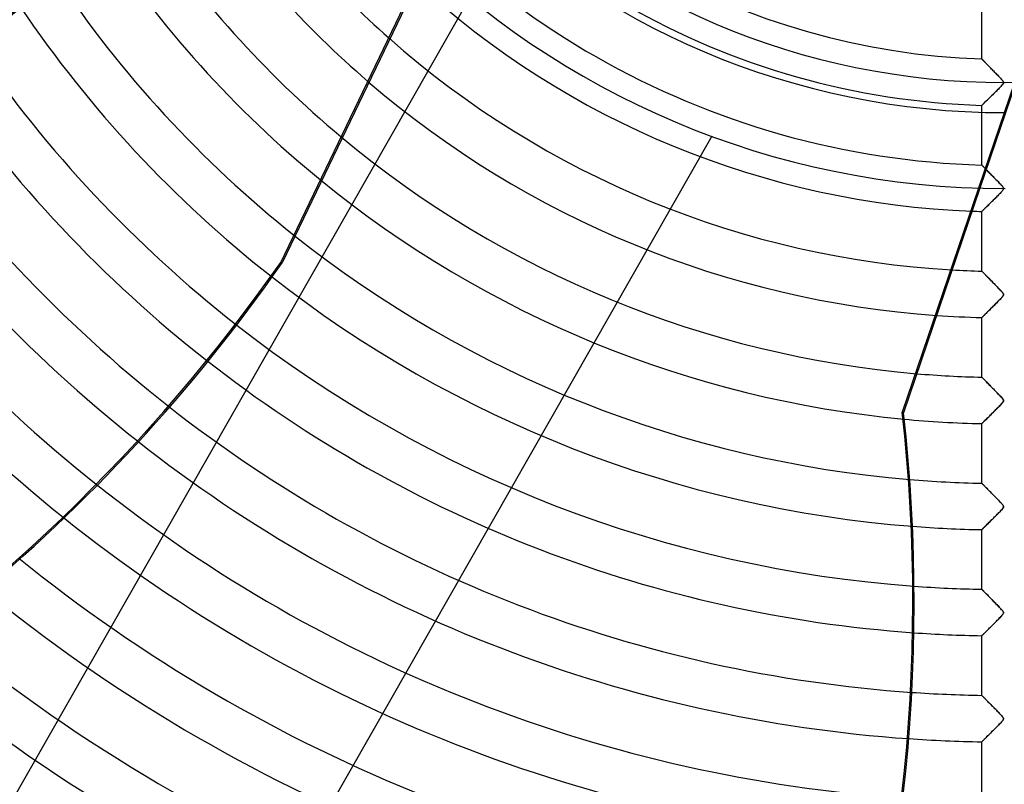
# Model space of a CAD drawing. Header units: millimetres. Extents: x -550 to 550, y -550 to 550.
# Tile 4 of 57: x -212 to 0, y -310 to -146. Entities that reach past the tile are written whole.
import ezdxf

# ---------------------------------------------------------------- set-up
doc = ezdxf.new("R2010")
doc.units = ezdxf.units.MM
doc.layers.add('HIDDEN', color=7, linetype='Continuous')
doc.layers.add('THICK', color=7, linetype='Continuous')

msp = doc.modelspace()

# ---------------------------------------------------------------- linework, layer by layer
at = {"layer": 'HIDDEN'}
for p, q in [((-113.85, -111.85), (-155.53, -198.4)), ((-5, -154.53), (-5, -141.7)), ((-5, -154.53), (-5, -154.53)), ((-5, -154.53), (-4.98, -154.55)), ((-4.99, -154.54), (-5, -154.53)), ((-4.98, -154.55), (-4.99, -154.54)), ((-4.98, -154.55), (-4.96, -154.57)), ((-4.95, -154.58), (-4.98, -154.55)), ((-4.96, -154.57), (-4.93, -154.61)), ((-4.91, -154.62), (-4.95, -154.58)), ((-4.93, -154.61), (-4.89, -154.65)), ((-4.86, -154.68), (-4.91, -154.62)), ((-4.89, -154.65), (-4.84, -154.7)), ((-4.8, -154.74), (-4.86, -154.68)), ((-4.84, -154.7), (-4.78, -154.76)), ((-4.73, -154.81), (-4.8, -154.74)), ((-4.78, -154.76), (-4.71, -154.83)), ((-4.65, -154.89), (-4.73, -154.81)), ((-4.71, -154.83), (-4.64, -154.9)), ((-4.56, -154.98), (-4.65, -154.89)), ((-4.64, -154.9), (-4.56, -154.98)), ((-4.56, -154.98), (-4.47, -155.07)), ((-4.47, -155.08), (-4.56, -154.98)), ((-4.47, -155.07), (-4.38, -155.17)), ((-4.37, -155.18), (-4.47, -155.08)), ((-4.38, -155.17), (-4.28, -155.27)), ((-4.26, -155.29), (-4.37, -155.18)), ((-4.28, -155.27), (-4.18, -155.38)), ((-4.15, -155.41), (-4.26, -155.29)), ((-4.18, -155.38), (-4.07, -155.49)), ((-4.03, -155.53), (-4.15, -155.41)), ((-4.07, -155.49), (-3.96, -155.61)), ((-3.91, -155.66), (-4.03, -155.53)), ((-3.96, -155.61), (-3.84, -155.73)), ((-3.78, -155.79), (-3.91, -155.66)), ((-3.84, -155.73), (-3.72, -155.85)), ((-3.64, -155.93), (-3.78, -155.79)), ((-3.72, -155.85), (-3.59, -155.98)), ((-3.5, -156.08), (-3.64, -155.93)), ((-3.59, -155.98), (-3.46, -156.11)), ((-3.35, -156.23), (-3.5, -156.08)), ((-3.46, -156.11), (-3.33, -156.25)), ((-3.2, -156.38), (-3.35, -156.23)), ((-3.33, -156.25), (-3.19, -156.39)), ((-3.04, -156.55), (-3.2, -156.38)), ((-3.19, -156.39), (-3.06, -156.53)), ((-3.06, -156.53), (-2.92, -156.67)), ((-2.88, -156.71), (-3.04, -156.55)), ((-2.92, -156.67), (-2.77, -156.82)), ((-2.71, -156.88), (-2.88, -156.71)), ((-2.77, -156.82), (-2.63, -156.97)), ((-2.54, -157.06), (-2.71, -156.88)), ((-2.63, -156.97), (-2.48, -157.12)), ((-2.36, -157.24), (-2.54, -157.06)), ((-2.48, -157.12), (-2.33, -157.27)), ((-2.19, -157.42), (-2.36, -157.24)), ((-2.33, -157.27), (-2.18, -157.42)), ((-2.02, -157.59), (-2.19, -157.42)), ((-2.18, -157.42), (-2.03, -157.58)), ((-2.03, -157.58), (-1.88, -157.74)), ((-1.86, -157.76), (-2.02, -157.59)), ((-1.88, -157.74), (-1.73, -157.89)), ((-1.7, -157.92), (-1.86, -157.76)), ((-1.73, -157.89), (-1.57, -158.05)), ((-1.54, -158.08), (-1.7, -157.92)), ((-1.57, -158.05), (-1.42, -158.21)), ((-1.4, -158.23), (-1.54, -158.08)), ((-1.42, -158.21), (-1.26, -158.38)), ((-1.26, -158.38), (-1.4, -158.23)), ((-1.26, -158.38), (-1.11, -158.54)), ((-1.13, -158.51), (-1.26, -158.38)), ((-1.01, -158.64), (-1.13, -158.51)), ((-1.11, -158.54), (-0.95, -158.7)), ((-0.9, -158.76), (-1.01, -158.64)), ((-0.95, -158.7), (-0.8, -158.86)), ((-0.8, -158.86), (-0.9, -158.76)), ((-0.8, -158.86), (-0.67, -159.01)), ((2.02, -159.59), (-5.71, -182.31)), ((2.35, -159.58), (-5.39, -182.32)), ((-1.48, -161.04), (-1.26, -160.81)), ((-1.24, -160.79), (-1.44, -161)), ((-1.26, -160.81), (-1.05, -160.6)), ((-1.05, -160.6), (-1.24, -160.79)), ((-1.05, -160.6), (-0.86, -160.4)), ((-0.89, -160.43), (-1.05, -160.6)), ((-0.75, -160.27), (-0.89, -160.43)), ((-0.86, -160.4), (-0.69, -160.22)), ((-0.71, -158.96), (-0.8, -158.86)), ((-0.62, -160.13), (-0.75, -160.27)), ((-0.63, -159.06), (-0.71, -158.96)), ((-0.69, -160.22), (-0.55, -160.05)), ((-0.67, -159.01), (-0.55, -159.15)), ((-0.54, -159.16), (-0.63, -159.06)), ((-0.51, -160), (-0.62, -160.13)), ((-0.55, -159.15), (-0.46, -159.27)), ((-0.55, -160.05), (-0.45, -159.91)), ((-0.46, -159.27), (-0.54, -159.16)), ((-0.42, -159.88), (-0.51, -160)), ((-0.46, -159.27), (-0.39, -159.37)), ((-0.39, -159.37), (-0.46, -159.27)), ((-0.45, -159.91), (-0.38, -159.8)), ((-0.36, -159.78), (-0.42, -159.88)), ((-0.39, -159.37), (-0.34, -159.46)), ((-0.35, -159.46), (-0.39, -159.37)), ((-0.38, -159.8), (-0.33, -159.71)), ((-0.33, -159.7), (-0.36, -159.78)), ((-0.32, -159.54), (-0.35, -159.46)), ((-0.34, -159.46), (-0.32, -159.54)), ((-0.32, -159.62), (-0.33, -159.7)), ((-0.33, -159.71), (-0.32, -159.62)), ((-0.32, -159.54), (-0.32, -159.62)), ((-0.32, -159.62), (-0.32, -159.54)), ((-3.42, -162.97), (-3.64, -163.19)), ((-3.56, -163.11), (-3.31, -162.86)), ((-3.18, -162.73), (-3.42, -162.97)), ((-3.31, -162.86), (-3.04, -162.6)), ((-2.93, -162.48), (-3.18, -162.73)), ((-3.04, -162.6), (-2.77, -162.33)), ((-2.66, -162.22), (-2.93, -162.48)), ((-2.77, -162.33), (-2.5, -162.06)), ((-2.4, -161.96), (-2.66, -162.22)), ((-2.5, -162.06), (-2.24, -161.8)), ((-2.14, -161.71), (-2.4, -161.96)), ((-2.24, -161.8), (-1.98, -161.54)), ((-1.9, -161.46), (-2.14, -161.71)), ((-1.98, -161.54), (-1.72, -161.29)), ((-1.66, -161.22), (-1.9, -161.46)), ((-1.72, -161.29), (-1.48, -161.04)), ((-1.44, -161), (-1.66, -161.22)), ((-4.99, -164.5), (-5, -164.51)), ((-5, -164.51), (-4.98, -164.5)), ((-5, -177.34), (-5, -164.51)), ((-4.95, -164.46), (-4.99, -164.5)), ((-4.98, -164.5), (-4.93, -164.45)), ((-4.88, -164.4), (-4.95, -164.46)), ((-4.93, -164.45), (-4.85, -164.37)), ((-4.79, -164.31), (-4.88, -164.4)), ((-4.85, -164.37), (-4.74, -164.26)), ((-4.68, -164.2), (-4.79, -164.31)), ((-4.74, -164.26), (-4.59, -164.12)), ((-4.55, -164.07), (-4.68, -164.2)), ((-4.59, -164.12), (-4.43, -163.96)), ((-4.4, -163.93), (-4.55, -164.07)), ((-4.43, -163.96), (-4.24, -163.77)), ((-4.23, -163.77), (-4.4, -163.93)), ((-4.24, -163.77), (-4.03, -163.57)), ((-4.05, -163.59), (-4.23, -163.77)), ((-3.86, -163.4), (-4.05, -163.59)), ((-4.03, -163.57), (-3.8, -163.35)), ((-3.64, -163.19), (-3.86, -163.4)), ((-3.8, -163.35), (-3.56, -163.11)), ((-63.08, -171.14), (-63.08, -171.14)), ((-5, -177.34), (-4.99, -177.35)), ((-4.99, -177.35), (-5, -177.34)), ((-4.99, -177.35), (-4.97, -177.37)), ((-4.97, -177.37), (-4.99, -177.35)), ((-4.97, -177.37), (-4.93, -177.42)), ((-4.93, -177.41), (-4.97, -177.37)), ((-4.88, -177.46), (-4.93, -177.41)), ((-4.93, -177.42), (-4.87, -177.48)), ((-4.82, -177.52), (-4.88, -177.46)), ((-4.87, -177.48), (-4.79, -177.55)), ((-4.75, -177.6), (-4.82, -177.52)), ((-4.79, -177.55), (-4.71, -177.64)), ((-4.66, -177.69), (-4.75, -177.6)), ((-4.71, -177.64), (-4.6, -177.75)), ((-4.56, -177.79), (-4.66, -177.69)), ((-4.6, -177.75), (-4.49, -177.87)), ((-4.46, -177.9), (-4.56, -177.79)), ((-4.49, -177.87), (-4.36, -178)), ((-4.34, -178.02), (-4.46, -177.9)), ((-4.36, -178), (-4.22, -178.14)), ((-4.21, -178.15), (-4.34, -178.02)), ((-4.22, -178.14), (-4.07, -178.3)), ((-4.07, -178.29), (-4.21, -178.15)), ((-3.93, -178.44), (-4.07, -178.29)), ((-4.07, -178.3), (-3.91, -178.46)), ((-3.77, -178.6), (-3.93, -178.44)), ((-3.91, -178.46), (-3.74, -178.63)), ((-3.61, -178.77), (-3.77, -178.6)), ((-3.74, -178.63), (-3.57, -178.81)), ((-3.44, -178.95), (-3.61, -178.77)), ((-3.57, -178.81), (-3.39, -179)), ((-3.26, -179.13), (-3.44, -178.95)), ((-3.39, -179), (-3.2, -179.19)), ((-3.07, -179.32), (-3.26, -179.13)), ((-3.2, -179.19), (-3, -179.39)), ((-2.88, -179.51), (-3.07, -179.32)), ((-3, -179.39), (-2.8, -179.6)), ((-2.68, -179.72), (-2.88, -179.51)), ((-2.8, -179.6), (-2.59, -179.81)), ((-2.48, -179.92), (-2.68, -179.72)), ((-2.59, -179.81), (-2.38, -180.02)), ((-2.27, -180.14), (-2.48, -179.92)), ((-2.38, -180.02), (-2.17, -180.24)), ((-2.06, -180.36), (-2.27, -180.14)), ((-2.17, -180.24), (-1.95, -180.46)), ((-1.84, -180.58), (-2.06, -180.36)), ((-1.95, -180.46), (-1.73, -180.69)), ((-1.64, -180.79), (-1.84, -180.58)), ((-1.73, -180.69), (-1.51, -180.91)), ((-1.44, -180.99), (-1.64, -180.79)), ((-1.51, -180.91), (-1.31, -181.13)), ((-1.26, -181.18), (-1.44, -180.99)), ((-1.31, -181.13), (-1.11, -181.33)), ((-1.09, -181.36), (-1.26, -181.18)), ((-1.11, -181.33), (-0.94, -181.52)), ((-0.93, -181.52), (-1.09, -181.36)), ((-0.94, -181.52), (-0.78, -181.68)), ((-0.8, -181.67), (-0.93, -181.52)), ((-0.68, -181.8), (-0.8, -181.67)), ((-0.78, -181.68), (-0.65, -181.83)), ((-0.58, -181.91), (-0.68, -181.8)), ((-0.65, -181.83), (-0.54, -181.96)), ((-0.5, -182.01), (-0.58, -181.91)), ((-0.54, -181.96), (-0.46, -182.07)), ((-0.43, -182.1), (-0.5, -182.01)), ((-0.46, -182.07), (-0.39, -182.17)), ((-0.38, -182.18), (-0.43, -182.1)), ((-1.98, -184.35), (-1.79, -184.15)), ((-1.79, -184.15), (-1.6, -183.96)), ((-1.6, -183.96), (-1.42, -183.77)), ((-1.42, -183.77), (-1.24, -183.59)), ((-1.24, -183.59), (-1.07, -183.42)), ((-1.07, -183.42), (-0.91, -183.25)), ((-0.91, -183.25), (-0.77, -183.1)), ((-0.77, -183.1), (-0.64, -182.95)), ((-0.64, -182.95), (-0.53, -182.83)), ((-0.53, -182.83), (-0.45, -182.72)), ((-0.45, -182.72), (-0.39, -182.63)), ((-0.39, -182.17), (-0.35, -182.25)), ((-0.39, -182.63), (-0.36, -182.56)), ((-0.35, -182.25), (-0.38, -182.18)), ((-0.36, -182.56), (-0.33, -182.5)), ((-0.35, -182.25), (-0.32, -182.33)), ((-0.33, -182.32), (-0.35, -182.25)), ((-0.32, -182.38), (-0.33, -182.32)), ((-0.33, -182.5), (-0.32, -182.44)), ((-0.32, -182.33), (-0.32, -182.4)), ((-0.32, -182.44), (-0.32, -182.38)), ((-4.06, -186.41), (-3.9, -186.25)), ((-3.9, -186.25), (-3.73, -186.08)), ((-3.73, -186.08), (-3.55, -185.9)), ((-3.55, -185.9), (-3.37, -185.72)), ((-3.37, -185.72), (-3.18, -185.53)), ((-3.18, -185.53), (-2.98, -185.34)), ((-2.98, -185.34), (-2.78, -185.14)), ((-2.78, -185.14), (-2.58, -184.94)), ((-2.58, -184.94), (-2.38, -184.74)), ((-2.38, -184.74), (-2.18, -184.54)), ((-2.18, -184.54), (-1.98, -184.35)), ((-5, -187.32), (-4.99, -187.32)), ((-4.99, -187.32), (-4.97, -187.29)), ((-4.97, -187.29), (-4.93, -187.25)), ((-4.93, -187.25), (-4.87, -187.19)), ((-4.87, -187.19), (-4.79, -187.12)), ((-4.79, -187.12), (-4.7, -187.03)), ((-4.7, -187.03), (-4.6, -186.93)), ((-4.6, -186.93), (-4.48, -186.82)), ((-4.48, -186.82), (-4.35, -186.69)), ((-4.35, -186.69), (-4.21, -186.55)), ((-4.21, -186.55), (-4.06, -186.41)), ((-155.53, -198.4), (-155.82, -198.27)), ((-4.99, -200.15), (-5, -200.15)), ((-4.98, -200.17), (-4.99, -200.15)), ((-4.95, -200.2), (-4.98, -200.17)), ((-4.9, -200.25), (-4.95, -200.2)), ((-4.85, -200.3), (-4.9, -200.25)), ((-4.79, -200.37), (-4.85, -200.3)), ((-4.71, -200.44), (-4.79, -200.37)), ((-4.63, -200.53), (-4.71, -200.44)), ((-4.54, -200.62), (-4.63, -200.53)), ((-4.43, -200.73), (-4.54, -200.62)), ((-4.33, -200.84), (-4.43, -200.73)), ((-4.21, -200.96), (-4.33, -200.84)), ((-4.09, -201.08), (-4.21, -200.96)), ((-3.96, -201.22), (-4.09, -201.08)), ((-3.82, -201.35), (-3.96, -201.22)), ((-3.68, -201.5), (-3.82, -201.35)), ((-3.54, -201.65), (-3.68, -201.5)), ((-3.39, -201.8), (-3.54, -201.65)), ((-3.23, -201.96), (-3.39, -201.8)), ((-3.06, -202.13), (-3.23, -201.96)), ((-2.89, -202.3), (-3.06, -202.13)), ((-2.72, -202.48), (-2.89, -202.3)), ((-2.54, -202.66), (-2.72, -202.48)), ((-2.35, -202.85), (-2.54, -202.66)), ((-2.17, -203.05), (-2.35, -202.85)), ((-1.97, -203.24), (-2.17, -203.05)), ((-1.78, -203.44), (-1.97, -203.24)), ((-1.6, -203.63), (-1.78, -203.44)), ((-1.42, -203.81), (-1.6, -203.63)), ((-1.26, -203.98), (-1.42, -203.81)), ((-1.1, -204.14), (-1.26, -203.98)), ((-0.96, -204.29), (-1.1, -204.14)), ((-0.83, -204.43), (-0.96, -204.29)), ((-0.72, -204.55), (-0.83, -204.43)), ((-0.62, -204.67), (-0.72, -204.55)), ((-0.54, -204.76), (-0.62, -204.67)), ((-0.47, -204.85), (-0.54, -204.76)), ((-0.41, -204.93), (-0.47, -204.85)), ((-0.42, -205.48), (-0.37, -205.4)), ((-0.37, -205.01), (-0.41, -204.93)), ((-0.34, -205.07), (-0.37, -205.01)), ((-0.37, -205.4), (-0.34, -205.33)), ((-0.32, -205.14), (-0.34, -205.07)), ((-0.34, -205.33), (-0.32, -205.26)), ((-0.32, -205.2), (-0.32, -205.14)), ((-0.32, -205.26), (-0.32, -205.2)), ((-2.47, -207.63), (-2.3, -207.46)), ((-2.3, -207.46), (-2.13, -207.29)), ((-2.13, -207.29), (-1.96, -207.13)), ((-1.96, -207.13), (-1.8, -206.96)), ((-1.8, -206.96), (-1.63, -206.8)), ((-1.63, -206.8), (-1.47, -206.63)), ((-1.47, -206.63), (-1.32, -206.48)), ((-1.32, -206.48), (-1.17, -206.32)), ((-1.17, -206.32), (-1.03, -206.17)), ((-1.03, -206.17), (-0.89, -206.03)), ((-0.89, -206.03), (-0.77, -205.9)), ((-0.77, -205.9), (-0.66, -205.78)), ((-0.66, -205.78), (-0.57, -205.67)), ((-0.57, -205.67), (-0.49, -205.57)), ((-0.49, -205.57), (-0.42, -205.48)), ((-4.65, -209.79), (-4.56, -209.7)), ((-4.56, -209.7), (-4.45, -209.59)), ((-4.45, -209.59), (-4.33, -209.47)), ((-4.33, -209.47), (-4.2, -209.35)), ((-4.2, -209.35), (-4.07, -209.22)), ((-4.07, -209.22), (-3.93, -209.08)), ((-3.93, -209.08), (-3.78, -208.94)), ((-3.78, -208.94), (-3.63, -208.79)), ((-3.63, -208.79), (-3.47, -208.63)), ((-3.47, -208.63), (-3.31, -208.47)), ((-3.31, -208.47), (-3.15, -208.31)), ((-3.15, -208.31), (-2.98, -208.14)), ((-2.98, -208.14), (-2.81, -207.97)), ((-2.81, -207.97), (-2.64, -207.8)), ((-2.64, -207.8), (-2.47, -207.63)), ((-5, -210.13), (-4.99, -210.12)), ((-4.99, -210.12), (-4.97, -210.1)), ((-4.97, -210.1), (-4.93, -210.07)), ((-4.93, -210.07), (-4.88, -210.02)), ((-4.88, -210.02), (-4.82, -209.95)), ((-4.82, -209.95), (-4.74, -209.88)), ((-4.74, -209.88), (-4.65, -209.79)), ((-4.99, -222.96), (-5, -222.95)), ((-4.96, -222.99), (-4.99, -222.96)), ((-4.91, -223.04), (-4.96, -222.99)), ((-4.85, -223.11), (-4.91, -223.04)), ((-4.77, -223.19), (-4.85, -223.11)), ((-4.67, -223.29), (-4.77, -223.19)), ((-4.56, -223.41), (-4.67, -223.29)), ((-4.43, -223.54), (-4.56, -223.41)), ((-4.29, -223.68), (-4.43, -223.54)), ((-4.14, -223.83), (-4.29, -223.68)), ((-3.99, -223.99), (-4.14, -223.83)), ((-3.82, -224.16), (-3.99, -223.99)), ((-3.64, -224.34), (-3.82, -224.16)), ((-3.45, -224.53), (-3.64, -224.34)), ((-3.26, -224.73), (-3.45, -224.53)), ((-3.05, -224.94), (-3.26, -224.73)), ((-2.84, -225.16), (-3.05, -224.94)), ((-2.62, -225.39), (-2.84, -225.16)), ((-2.39, -225.62), (-2.62, -225.39)), ((-2.15, -225.87), (-2.39, -225.62)), ((-1.91, -226.11), (-2.15, -225.87)), ((-1.67, -226.35), (-1.91, -226.11)), ((-1.45, -226.58), (-1.67, -226.35)), ((-1.24, -226.8), (-1.45, -226.58)), ((-1.05, -226.99), (-1.24, -226.8)), ((-0.88, -227.18), (-1.05, -226.99)), ((-0.92, -228.87), (-0.77, -228.7)), ((-0.73, -227.34), (-0.88, -227.18)), ((-0.77, -228.7), (-0.64, -228.55)), ((-0.61, -227.47), (-0.73, -227.34)), ((-0.64, -228.55), (-0.53, -228.42)), ((-0.51, -227.6), (-0.61, -227.47)), ((-0.53, -228.42), (-0.44, -228.31)), ((-0.43, -227.7), (-0.51, -227.6)), ((-0.44, -228.31), (-0.38, -228.21)), ((-0.38, -227.8), (-0.43, -227.7)), ((-0.34, -227.88), (-0.38, -227.8)), ((-0.38, -228.21), (-0.34, -228.12)), ((-0.32, -227.96), (-0.34, -227.88)), ((-0.34, -228.12), (-0.32, -228.03)), ((-0.32, -228.03), (-0.32, -227.96)), ((-3.1, -231.07), (-2.9, -230.86)), ((-2.9, -230.86), (-2.69, -230.65)), ((-2.69, -230.65), (-2.48, -230.45)), ((-2.48, -230.45), (-2.27, -230.24)), ((-2.27, -230.24), (-2.07, -230.03)), ((-2.07, -230.03), (-1.86, -229.83)), ((-1.86, -229.83), (-1.66, -229.63)), ((-1.66, -229.63), (-1.47, -229.43)), ((-1.47, -229.43), (-1.28, -229.23)), ((-1.28, -229.23), (-1.09, -229.04)), ((-1.09, -229.04), (-0.92, -228.87)), ((-5, -232.94), (-4.99, -232.93)), ((-4.99, -232.93), (-4.96, -232.89)), ((-4.96, -232.89), (-4.9, -232.84)), ((-4.9, -232.84), (-4.83, -232.77)), ((-4.83, -232.77), (-4.73, -232.68)), ((-4.73, -232.68), (-4.62, -232.57)), ((-4.62, -232.57), (-4.5, -232.44)), ((-4.5, -232.44), (-4.36, -232.31)), ((-4.36, -232.31), (-4.21, -232.16)), ((-4.21, -232.16), (-4.04, -232)), ((-4.04, -232), (-3.87, -231.83)), ((-3.87, -231.83), (-3.69, -231.65)), ((-3.69, -231.65), (-3.5, -231.46)), ((-3.5, -231.46), (-3.3, -231.27)), ((-3.3, -231.27), (-3.1, -231.07)), ((-4.99, -245.77), (-5, -245.76)), ((-4.97, -245.79), (-4.99, -245.77)), ((-4.94, -245.82), (-4.97, -245.79)), ((-4.89, -245.87), (-4.94, -245.82)), ((-4.83, -245.93), (-4.89, -245.87)), ((-4.76, -246.01), (-4.83, -245.93)), ((-4.67, -246.09), (-4.76, -246.01)), ((-4.58, -246.19), (-4.67, -246.09)), ((-4.48, -246.29), (-4.58, -246.19)), ((-4.37, -246.41), (-4.48, -246.29)), ((-4.25, -246.53), (-4.37, -246.41)), ((-4.12, -246.65), (-4.25, -246.53)), ((-3.99, -246.79), (-4.12, -246.65)), ((-3.86, -246.93), (-3.99, -246.79)), ((-3.71, -247.07), (-3.86, -246.93)), ((-3.56, -247.22), (-3.71, -247.07)), ((-3.41, -247.38), (-3.56, -247.22)), ((-3.25, -247.54), (-3.41, -247.38)), ((-3.08, -247.71), (-3.25, -247.54)), ((-2.91, -247.89), (-3.08, -247.71)), ((-2.74, -248.06), (-2.91, -247.89)), ((-2.56, -248.25), (-2.74, -248.06)), ((-2.37, -248.44), (-2.56, -248.25)), ((-2.18, -248.63), (-2.37, -248.44)), ((-1.99, -248.83), (-2.18, -248.63)), ((-1.8, -249.02), (-1.99, -248.83)), ((-1.62, -249.21), (-1.8, -249.02)), ((-1.44, -249.39), (-1.62, -249.21)), ((-1.27, -249.56), (-1.44, -249.39)), ((-1.12, -249.72), (-1.27, -249.56)), ((-0.98, -249.87), (-1.12, -249.72)), ((-0.85, -250.01), (-0.98, -249.87)), ((-1.31, -252.07), (-1.14, -251.9)), ((-1.14, -251.9), (-0.98, -251.73)), ((-0.98, -251.73), (-0.83, -251.57)), ((-0.74, -250.13), (-0.85, -250.01)), ((-0.83, -251.57), (-0.7, -251.42)), ((-0.64, -250.25), (-0.74, -250.13)), ((-0.7, -251.42), (-0.58, -251.29)), ((-0.55, -250.34), (-0.64, -250.25)), ((-0.58, -251.29), (-0.49, -251.17)), ((-0.48, -250.43), (-0.55, -250.34)), ((-0.49, -251.17), (-0.42, -251.08)), ((-0.43, -250.51), (-0.48, -250.43)), ((-0.38, -250.58), (-0.43, -250.51)), ((-0.42, -251.08), (-0.38, -251.01)), ((-0.35, -250.65), (-0.38, -250.58)), ((-0.38, -251.01), (-0.35, -250.94)), ((-0.33, -250.71), (-0.35, -250.65)), ((-0.35, -250.94), (-0.33, -250.88)), ((-0.32, -250.77), (-0.33, -250.71)), ((-0.33, -250.88), (-0.32, -250.82)), ((-0.32, -250.82), (-0.32, -250.77)), ((-3.58, -254.34), (-3.4, -254.16)), ((-3.4, -254.16), (-3.21, -253.97)), ((-3.21, -253.97), (-3.02, -253.78)), ((-3.02, -253.78), (-2.83, -253.59)), ((-2.83, -253.59), (-2.63, -253.4)), ((-2.63, -253.4), (-2.44, -253.2)), ((-2.44, -253.2), (-2.24, -253.01)), ((-2.24, -253.01), (-2.05, -252.82)), ((-2.05, -252.82), (-1.86, -252.63)), ((-1.86, -252.63), (-1.67, -252.44)), ((-1.67, -252.44), (-1.49, -252.25)), ((-1.49, -252.25), (-1.31, -252.07)), ((-5, -255.74), (-4.99, -255.73)), ((-4.99, -255.73), (-4.97, -255.71)), ((-4.97, -255.71), (-4.92, -255.67)), ((-4.92, -255.67), (-4.87, -255.61)), ((-4.87, -255.61), (-4.79, -255.54)), ((-4.79, -255.54), (-4.7, -255.45)), ((-4.7, -255.45), (-4.6, -255.35)), ((-4.6, -255.35), (-4.49, -255.24)), ((-4.49, -255.24), (-4.36, -255.11)), ((-4.36, -255.11), (-4.22, -254.97)), ((-4.22, -254.97), (-4.07, -254.83)), ((-4.07, -254.83), (-3.91, -254.67)), ((-3.91, -254.67), (-3.75, -254.51)), ((-3.75, -254.51), (-3.58, -254.34)), ((-4.99, -268.57), (-5, -268.56)), ((-4.96, -268.6), (-4.99, -268.57)), ((-4.91, -268.65), (-4.96, -268.6)), ((-4.85, -268.72), (-4.91, -268.65)), ((-4.77, -268.8), (-4.85, -268.72)), ((-4.67, -268.9), (-4.77, -268.8)), ((-4.55, -269.02), (-4.67, -268.9)), ((-4.43, -269.15), (-4.55, -269.02)), ((-4.29, -269.29), (-4.43, -269.15)), ((-4.14, -269.44), (-4.29, -269.29)), ((-3.98, -269.61), (-4.14, -269.44)), ((-3.81, -269.78), (-3.98, -269.61)), ((-3.63, -269.96), (-3.81, -269.78)), ((-3.44, -270.15), (-3.63, -269.96)), ((-3.25, -270.35), (-3.44, -270.15)), ((-3.04, -270.56), (-3.25, -270.35)), ((-2.82, -270.78), (-3.04, -270.56)), ((-2.6, -271), (-2.82, -270.78)), ((-2.37, -271.24), (-2.6, -271)), ((-2.13, -271.48), (-2.37, -271.24)), ((-1.89, -271.73), (-2.13, -271.48)), ((-1.66, -271.97), (-1.89, -271.73)), ((-1.44, -272.2), (-1.66, -271.97)), ((-1.23, -272.41), (-1.44, -272.2)), ((-1.04, -272.61), (-1.23, -272.41)), ((-0.87, -272.79), (-1.04, -272.61)), ((-0.73, -272.95), (-0.87, -272.79)), ((-0.6, -273.08), (-0.73, -272.95)), ((-0.51, -273.2), (-0.6, -273.08)), ((-0.43, -273.31), (-0.51, -273.2)), ((-1.87, -275.43), (-1.67, -275.23)), ((-1.67, -275.23), (-1.47, -275.03)), ((-1.47, -275.03), (-1.28, -274.84)), ((-1.28, -274.84), (-1.1, -274.65)), ((-1.1, -274.65), (-0.93, -274.47)), ((-0.93, -274.47), (-0.78, -274.31)), ((-0.78, -274.31), (-0.64, -274.16)), ((-0.64, -274.16), (-0.53, -274.03)), ((-0.53, -274.03), (-0.44, -273.91)), ((-0.44, -273.91), (-0.38, -273.81)), ((-0.37, -273.4), (-0.43, -273.31)), ((-0.38, -273.81), (-0.34, -273.72)), ((-0.34, -273.48), (-0.37, -273.4)), ((-0.32, -273.56), (-0.34, -273.48)), ((-0.34, -273.72), (-0.32, -273.64)), ((-0.32, -273.64), (-0.32, -273.56)), ((-4.05, -277.61), (-3.88, -277.44)), ((-3.88, -277.44), (-3.69, -277.26)), ((-3.69, -277.26), (-3.51, -277.07)), ((-3.51, -277.07), (-3.31, -276.87)), ((-3.31, -276.87), (-3.11, -276.67)), ((-3.11, -276.67), (-2.9, -276.47)), ((-2.9, -276.47), (-2.69, -276.26)), ((-2.69, -276.26), (-2.49, -276.05)), ((-2.49, -276.05), (-2.28, -275.85)), ((-2.28, -275.85), (-2.07, -275.64)), ((-2.07, -275.64), (-1.87, -275.43)), ((-5, -278.55), (-4.99, -278.53)), ((-4.99, -278.53), (-4.96, -278.5)), ((-4.96, -278.5), (-4.9, -278.45)), ((-4.9, -278.45), (-4.83, -278.38)), ((-4.83, -278.38), (-4.74, -278.29)), ((-4.74, -278.29), (-4.63, -278.18)), ((-4.63, -278.18), (-4.5, -278.05)), ((-4.5, -278.05), (-4.36, -277.92)), ((-4.36, -277.92), (-4.21, -277.77)), ((-4.21, -277.77), (-4.05, -277.61)), ((-4.99, -291.37), (-5, -291.37)), ((-4.97, -291.39), (-4.99, -291.37)), ((-4.94, -291.42), (-4.97, -291.39)), ((-4.9, -291.47), (-4.94, -291.42)), ((-4.85, -291.52), (-4.9, -291.47)), ((-4.78, -291.59), (-4.85, -291.52)), ((-4.7, -291.67), (-4.78, -291.59)), ((-4.62, -291.75), (-4.7, -291.67)), ((-4.53, -291.85), (-4.62, -291.75)), ((-4.42, -291.95), (-4.53, -291.85)), ((-4.31, -292.07), (-4.42, -291.95)), ((-4.2, -292.18), (-4.31, -292.07)), ((-4.07, -292.31), (-4.2, -292.18)), ((-3.95, -292.44), (-4.07, -292.31)), ((-3.81, -292.58), (-3.95, -292.44)), ((-3.67, -292.72), (-3.81, -292.58)), ((-3.53, -292.87), (-3.67, -292.72)), ((-3.38, -293.02), (-3.53, -292.87)), ((-3.22, -293.18), (-3.38, -293.02)), ((-3.06, -293.34), (-3.22, -293.18)), ((-2.89, -293.51), (-3.06, -293.34)), ((-2.72, -293.69), (-2.89, -293.51)), ((-2.54, -293.87), (-2.72, -293.69)), ((-2.36, -294.05), (-2.54, -293.87)), ((-2.17, -294.24), (-2.36, -294.05)), ((-1.98, -294.44), (-2.17, -294.24)), ((-1.8, -294.62), (-1.98, -294.44)), ((-1.62, -294.81), (-1.8, -294.62)), ((-1.45, -294.98), (-1.62, -294.81)), ((-1.29, -295.15), (-1.45, -294.98)), ((-1.14, -295.31), (-1.29, -295.15)), ((-1, -295.45), (-1.14, -295.31)), ((-0.87, -295.59), (-1, -295.45)), ((-0.75, -295.71), (-0.87, -295.59)), ((-0.66, -295.82), (-0.75, -295.71)), ((-0.57, -295.93), (-0.66, -295.82)), ((-0.49, -296.03), (-0.57, -295.93)), ((-0.42, -296.12), (-0.49, -296.03)), ((-0.37, -296.21), (-0.42, -296.12)), ((-0.38, -296.6), (-0.34, -296.52)), ((-0.33, -296.29), (-0.37, -296.21)), ((-0.34, -296.52), (-0.32, -296.44)), ((-0.32, -296.37), (-0.33, -296.29)), ((-0.32, -296.44), (-0.32, -296.37)), ((-2.42, -298.79), (-2.23, -298.6)), ((-2.23, -298.6), (-2.05, -298.42)), ((-2.05, -298.42), (-1.87, -298.23)), ((-1.87, -298.23), (-1.69, -298.05)), ((-1.69, -298.05), (-1.51, -297.87)), ((-1.51, -297.87), (-1.34, -297.69)), ((-1.34, -297.69), (-1.17, -297.52)), ((-1.17, -297.52), (-1.01, -297.35)), ((-1.01, -297.35), (-0.86, -297.2)), ((-0.86, -297.2), (-0.73, -297.05)), ((-0.73, -297.05), (-0.61, -296.92)), ((-0.61, -296.92), (-0.51, -296.8)), ((-0.51, -296.8), (-0.43, -296.7)), ((-0.43, -296.7), (-0.38, -296.6)), ((-4.52, -300.87), (-4.4, -300.75)), ((-4.4, -300.75), (-4.27, -300.63)), ((-4.27, -300.63), (-4.13, -300.49)), ((-4.13, -300.49), (-3.98, -300.35)), ((-3.98, -300.35), (-3.83, -300.19)), ((-3.83, -300.19), (-3.67, -300.03)), ((-3.67, -300.03), (-3.5, -299.87)), ((-3.5, -299.87), (-3.33, -299.7)), ((-3.33, -299.7), (-3.15, -299.52)), ((-3.15, -299.52), (-2.97, -299.34)), ((-2.97, -299.34), (-2.79, -299.16)), ((-2.79, -299.16), (-2.6, -298.97)), ((-2.6, -298.97), (-2.42, -298.79)), ((-5, -301.35), (-4.99, -301.34)), ((-4.99, -301.34), (-4.97, -301.32)), ((-4.97, -301.32), (-4.93, -301.28)), ((-4.93, -301.28), (-4.87, -301.22)), ((-4.87, -301.22), (-4.8, -301.16)), ((-4.8, -301.16), (-4.72, -301.07)), ((-4.72, -301.07), (-4.62, -300.98)), ((-4.62, -300.98), (-4.52, -300.87))]:
    msp.add_line(p, q, dxfattribs=at)
for radius, start, end in [(506, 180, 0), (400, 180, 0), (395, 180, 0), (456, 180, 0), (451, 180, 0), (159.6, 180, 0), (154.61, 212.4532, 268.1468), (164.59, 212.3408, 268.2591), (177.41, 212.215, 268.385), (187.39, 227.4226, 267.838), (200.21, 228.5315, 266.7448), (210.19, 229.2976, 265.9894), (223.01, 230.1776, 265.1215), (232.99, 230.7936, 264.6611), (245.81, 231.5095, 265.2145), (255.79, 231.8789, 265.534), (405.41, 211.3067, 269.2933), (268.61, 231.9573, 265.8225), (415.39, 211.2897, 269.3103), (278.59, 231.9499, 265.964), (428.21, 211.269, 269.331), (438.19, 211.2538, 269.3462), (291.41, 231.8631, 266.053), (301.39, 231.7417, 266.0581), (314.21, 231.5241, 265.9915), (324.19, 231.3111, 265.8886), (337.01, 230.9868, 265.6973), (346.99, 230.698, 265.5065), (359.81, 230.2843, 265.2123), (369.79, 229.9312, 264.948), (382.61, 229.4406, 264.5668), (392.59, 229.0314, 264.2397)]:
    msp.add_arc((0, 0), radius, start, end, dxfattribs=at)
msp.add_ellipse((-450.25, 9.08), major_axis=(158.28, 328.67), ratio=0.987688, start_param=-2.280953, end_param=-1.73342, dxfattribs=at)
at = {"layer": 'THICK'}
for p, q in [((-155.82, -198.27), (-124.52, -133.28)), ((-115.2, -141.42), (-221.19, -327.25)), ((-63.08, -171.14), (-169.08, -356.97)), ((-5.71, -182.31), (-22.11, -230.48)), ((-5.39, -182.32), (-21.83, -230.62)), ((-1.76, -184.12), (-1.96, -184.32)), ((-1.58, -183.94), (-1.76, -184.12)), ((-1.4, -183.76), (-1.58, -183.94)), ((-1.23, -183.59), (-1.4, -183.76)), ((-1.08, -183.43), (-1.23, -183.59)), ((-0.94, -183.28), (-1.08, -183.43)), ((-0.82, -183.15), (-0.94, -183.28)), ((-0.71, -183.03), (-0.82, -183.15)), ((-0.61, -182.92), (-0.71, -183.03)), ((-0.53, -182.82), (-0.61, -182.92)), ((-0.45, -182.72), (-0.53, -182.82)), ((-0.39, -182.63), (-0.45, -182.72)), ((-0.35, -182.55), (-0.39, -182.63)), ((-0.32, -182.47), (-0.35, -182.55)), ((-0.32, -182.4), (-0.32, -182.47)), ((-3.96, -186.31), (-4.11, -186.45)), ((-3.81, -186.16), (-3.96, -186.31)), ((-3.65, -186.01), (-3.81, -186.16)), ((-3.49, -185.84), (-3.65, -186.01)), ((-3.32, -185.67), (-3.49, -185.84)), ((-3.14, -185.5), (-3.32, -185.67)), ((-2.95, -185.31), (-3.14, -185.5)), ((-2.76, -185.12), (-2.95, -185.31)), ((-2.57, -184.93), (-2.76, -185.12)), ((-2.36, -184.73), (-2.57, -184.93)), ((-2.16, -184.52), (-2.36, -184.73)), ((-1.96, -184.32), (-2.16, -184.52)), ((-4.99, -187.31), (-5, -187.32)), ((-5, -200.15), (-5, -187.32)), ((-4.96, -187.29), (-4.99, -187.31)), ((-4.92, -187.25), (-4.96, -187.29)), ((-4.86, -187.19), (-4.92, -187.25)), ((-4.79, -187.12), (-4.86, -187.19)), ((-4.7, -187.03), (-4.79, -187.12)), ((-4.6, -186.94), (-4.7, -187.03)), ((-4.49, -186.83), (-4.6, -186.94)), ((-4.37, -186.71), (-4.49, -186.83)), ((-4.24, -186.58), (-4.37, -186.71)), ((-4.11, -186.45), (-4.24, -186.58)), ((-5, -200.15), (-4.99, -200.15)), ((-4.99, -200.15), (-4.97, -200.17)), ((-4.97, -200.17), (-4.94, -200.21)), ((-4.94, -200.21), (-4.9, -200.25)), ((-4.9, -200.25), (-4.84, -200.31)), ((-4.84, -200.31), (-4.77, -200.38)), ((-4.77, -200.38), (-4.69, -200.46)), ((-4.69, -200.46), (-4.6, -200.55)), ((-4.6, -200.55), (-4.51, -200.65)), ((-4.51, -200.65), (-4.4, -200.76)), ((-4.4, -200.76), (-4.29, -200.88)), ((-4.29, -200.88), (-4.17, -201)), ((-4.17, -201), (-4.04, -201.13)), ((-4.04, -201.13), (-3.91, -201.27)), ((-3.91, -201.27), (-3.77, -201.41)), ((-3.77, -201.41), (-3.63, -201.55)), ((-3.63, -201.55), (-3.48, -201.7)), ((-3.48, -201.7), (-3.33, -201.85)), ((-3.33, -201.85), (-3.18, -202.01)), ((-3.18, -202.01), (-3.02, -202.17)), ((-3.02, -202.17), (-2.86, -202.33)), ((-2.86, -202.33), (-2.7, -202.5)), ((-2.7, -202.5), (-2.54, -202.67)), ((-2.54, -202.67), (-2.37, -202.84)), ((-2.37, -202.84), (-2.2, -203.01)), ((-2.2, -203.01), (-2.03, -203.18)), ((-2.03, -203.18), (-1.86, -203.36)), ((-1.86, -203.36), (-1.69, -203.54)), ((-1.69, -203.54), (-1.52, -203.71)), ((-1.52, -203.71), (-1.35, -203.88)), ((-1.35, -203.88), (-1.2, -204.04)), ((-1.2, -204.04), (-1.06, -204.19)), ((-1.06, -204.19), (-0.93, -204.33)), ((-0.93, -204.33), (-0.81, -204.45)), ((-0.81, -204.45), (-0.7, -204.58)), ((-0.7, -204.58), (-0.6, -204.69)), ((-0.6, -204.69), (-0.51, -204.8)), ((-0.51, -204.8), (-0.44, -204.9)), ((-0.39, -205.43), (-0.46, -205.53)), ((-0.44, -204.9), (-0.38, -204.99)), ((-0.35, -205.35), (-0.39, -205.43)), ((-0.38, -204.99), (-0.34, -205.07)), ((-0.33, -205.28), (-0.35, -205.35)), ((-0.34, -205.07), (-0.32, -205.14)), ((-0.32, -205.21), (-0.33, -205.28)), ((-0.32, -205.14), (-0.32, -205.21)), ((-2.27, -207.44), (-2.51, -207.67)), ((-2.03, -207.2), (-2.27, -207.44)), ((-1.79, -206.96), (-2.03, -207.2)), ((-1.54, -206.71), (-1.79, -206.96)), ((-1.3, -206.46), (-1.54, -206.71)), ((-1.08, -206.23), (-1.3, -206.46)), ((-0.88, -206.02), (-1.08, -206.23)), ((-0.7, -205.83), (-0.88, -206.02)), ((-0.56, -205.67), (-0.7, -205.83)), ((-0.46, -205.53), (-0.56, -205.67)), ((-4.5, -209.64), (-4.61, -209.75)), ((-4.38, -209.52), (-4.5, -209.64)), ((-4.24, -209.39), (-4.38, -209.52)), ((-4.09, -209.24), (-4.24, -209.39)), ((-3.93, -209.08), (-4.09, -209.24)), ((-3.76, -208.91), (-3.93, -209.08)), ((-3.57, -208.73), (-3.76, -208.91)), ((-3.37, -208.53), (-3.57, -208.73)), ((-3.17, -208.33), (-3.37, -208.53)), ((-2.96, -208.12), (-3.17, -208.33)), ((-2.73, -207.9), (-2.96, -208.12)), ((-2.51, -207.67), (-2.73, -207.9)), ((-4.99, -210.12), (-5, -210.13)), ((-5, -222.95), (-5, -210.13)), ((-4.97, -210.1), (-4.99, -210.12)), ((-4.93, -210.06), (-4.97, -210.1)), ((-4.87, -210), (-4.93, -210.06)), ((-4.8, -209.93), (-4.87, -210)), ((-4.71, -209.85), (-4.8, -209.93)), ((-4.61, -209.75), (-4.71, -209.85)), ((-5, -222.95), (-4.99, -222.96)), ((-4.99, -222.96), (-4.96, -222.99)), ((-4.96, -222.99), (-4.91, -223.04)), ((-4.91, -223.04), (-4.85, -223.11)), ((-4.85, -223.11), (-4.76, -223.2)), ((-4.76, -223.2), (-4.67, -223.3)), ((-4.67, -223.3), (-4.55, -223.41)), ((-4.55, -223.41), (-4.43, -223.54)), ((-4.43, -223.54), (-4.29, -223.68)), ((-4.29, -223.68), (-4.15, -223.83)), ((-4.15, -223.83), (-3.99, -223.99)), ((-3.99, -223.99), (-3.82, -224.16)), ((-3.82, -224.16), (-3.65, -224.33)), ((-3.65, -224.33), (-3.48, -224.51)), ((-3.48, -224.51), (-3.29, -224.7)), ((-3.29, -224.7), (-3.1, -224.89)), ((-3.1, -224.89), (-2.91, -225.09)), ((-2.91, -225.09), (-2.71, -225.29)), ((-2.71, -225.29), (-2.51, -225.49)), ((-2.51, -225.49), (-2.31, -225.7)), ((-2.31, -225.7), (-2.1, -225.91)), ((-2.1, -225.91), (-1.89, -226.12)), ((-1.89, -226.12), (-1.68, -226.34)), ((-1.68, -226.34), (-1.47, -226.55)), ((-1.47, -226.55), (-1.27, -226.77)), ((-1.27, -226.77), (-1.06, -226.99)), ((-1.06, -226.99), (-0.86, -227.2)), ((-0.73, -228.65), (-0.87, -228.81)), ((-0.86, -227.2), (-0.67, -227.4)), ((-0.6, -228.51), (-0.73, -228.65)), ((-0.67, -227.4), (-0.52, -227.58)), ((-0.5, -228.38), (-0.6, -228.51)), ((-0.52, -227.58), (-0.41, -227.73)), ((-0.41, -228.27), (-0.5, -228.38)), ((-0.41, -227.73), (-0.35, -227.86)), ((-0.35, -228.16), (-0.41, -228.27)), ((-0.35, -227.86), (-0.32, -227.96)), ((-0.32, -228.06), (-0.35, -228.16)), ((-0.32, -227.96), (-0.32, -228.06)), ((-21.83, -230.62), (-22.11, -230.48)), ((-2.89, -230.86), (-3.13, -231.1)), ((-2.64, -230.61), (-2.89, -230.86)), ((-2.38, -230.34), (-2.64, -230.61)), ((-2.12, -230.08), (-2.38, -230.34)), ((-1.87, -229.83), (-2.12, -230.08)), ((-1.63, -229.59), (-1.87, -229.83)), ((-1.41, -229.37), (-1.63, -229.59)), ((-1.2, -229.16), (-1.41, -229.37)), ((-1.03, -228.97), (-1.2, -229.16)), ((-0.87, -228.81), (-1.03, -228.97)), ((-4.99, -232.92), (-5, -232.94)), ((-5, -245.76), (-5, -232.94)), ((-4.95, -232.89), (-4.99, -232.92)), ((-4.9, -232.83), (-4.95, -232.89)), ((-4.82, -232.76), (-4.9, -232.83)), ((-4.72, -232.66), (-4.82, -232.76)), ((-4.6, -232.54), (-4.72, -232.66)), ((-4.46, -232.41), (-4.6, -232.54)), ((-4.31, -232.26), (-4.46, -232.41)), ((-4.15, -232.1), (-4.31, -232.26)), ((-3.97, -231.93), (-4.15, -232.1)), ((-3.78, -231.74), (-3.97, -231.93)), ((-3.58, -231.54), (-3.78, -231.74)), ((-3.36, -231.32), (-3.58, -231.54)), ((-3.13, -231.1), (-3.36, -231.32)), ((-5, -245.76), (-4.99, -245.77)), ((-4.99, -245.77), (-4.97, -245.79)), ((-4.97, -245.79), (-4.94, -245.82)), ((-4.94, -245.82), (-4.89, -245.87)), ((-4.89, -245.87), (-4.82, -245.94)), ((-4.82, -245.94), (-4.75, -246.02)), ((-4.75, -246.02), (-4.66, -246.1)), ((-4.66, -246.1), (-4.56, -246.2)), ((-4.56, -246.2), (-4.45, -246.32)), ((-4.45, -246.32), (-4.34, -246.44)), ((-4.34, -246.44), (-4.21, -246.57)), ((-4.21, -246.57), (-4.07, -246.71)), ((-4.07, -246.71), (-3.93, -246.85)), ((-3.93, -246.85), (-3.78, -247)), ((-3.78, -247), (-3.62, -247.16)), ((-3.62, -247.16), (-3.46, -247.33)), ((-3.46, -247.33), (-3.3, -247.5)), ((-3.3, -247.5), (-3.12, -247.67)), ((-3.12, -247.67), (-2.95, -247.85)), ((-2.95, -247.85), (-2.77, -248.04)), ((-2.77, -248.04), (-2.58, -248.22)), ((-2.58, -248.22), (-2.4, -248.41)), ((-2.4, -248.41), (-2.21, -248.61)), ((-2.21, -248.61), (-2.01, -248.8)), ((-2.01, -248.8), (-1.82, -249)), ((-1.82, -249), (-1.62, -249.2)), ((-1.62, -249.2), (-1.43, -249.4)), ((-1.43, -249.4), (-1.25, -249.58)), ((-1.25, -249.58), (-1.09, -249.76)), ((-1.09, -249.76), (-0.93, -249.92)), ((-0.93, -249.92), (-0.8, -250.06)), ((-1.14, -251.89), (-1.35, -252.1)), ((-0.95, -251.7), (-1.14, -251.89)), ((-0.79, -251.52), (-0.95, -251.7)), ((-0.8, -250.06), (-0.68, -250.19)), ((-0.64, -251.36), (-0.79, -251.52)), ((-0.68, -250.19), (-0.57, -250.32)), ((-0.53, -251.22), (-0.64, -251.36)), ((-0.57, -250.32), (-0.47, -250.45)), ((-0.43, -251.1), (-0.53, -251.22)), ((-0.47, -250.45), (-0.39, -250.57)), ((-0.36, -250.98), (-0.43, -251.1)), ((-0.39, -250.57), (-0.34, -250.68)), ((-0.32, -250.87), (-0.36, -250.98)), ((-0.34, -250.68), (-0.32, -250.78)), ((-0.32, -250.78), (-0.32, -250.87)), ((-3.24, -254.01), (-3.43, -254.2)), ((-3.04, -253.81), (-3.24, -254.01)), ((-2.84, -253.61), (-3.04, -253.81)), ((-2.64, -253.4), (-2.84, -253.61)), ((-2.42, -253.19), (-2.64, -253.4)), ((-2.21, -252.98), (-2.42, -253.19)), ((-2, -252.76), (-2.21, -252.98)), ((-1.78, -252.55), (-2, -252.76)), ((-1.56, -252.33), (-1.78, -252.55)), ((-1.35, -252.1), (-1.56, -252.33)), ((-4.99, -255.73), (-5, -255.74)), ((-5, -268.56), (-5, -255.74)), ((-4.97, -255.71), (-4.99, -255.73)), ((-4.93, -255.67), (-4.97, -255.71)), ((-4.87, -255.61), (-4.93, -255.67)), ((-4.8, -255.54), (-4.87, -255.61)), ((-4.71, -255.46), (-4.8, -255.54)), ((-4.61, -255.36), (-4.71, -255.46)), ((-4.51, -255.26), (-4.61, -255.36)), ((-4.39, -255.14), (-4.51, -255.26)), ((-4.25, -255.01), (-4.39, -255.14)), ((-4.11, -254.87), (-4.25, -255.01)), ((-3.96, -254.71), (-4.11, -254.87)), ((-3.79, -254.55), (-3.96, -254.71)), ((-3.62, -254.38), (-3.79, -254.55)), ((-3.43, -254.2), (-3.62, -254.38)), ((-5, -268.56), (-4.99, -268.57)), ((-4.99, -268.57), (-4.97, -268.59)), ((-4.97, -268.59), (-4.93, -268.63)), ((-4.93, -268.63), (-4.88, -268.68)), ((-4.88, -268.68), (-4.82, -268.75)), ((-4.82, -268.75), (-4.75, -268.82)), ((-4.75, -268.82), (-4.66, -268.91)), ((-4.66, -268.91), (-4.56, -269.01)), ((-4.56, -269.01), (-4.46, -269.12)), ((-4.46, -269.12), (-4.34, -269.24)), ((-4.34, -269.24), (-4.22, -269.36)), ((-4.22, -269.36), (-4.08, -269.5)), ((-4.08, -269.5), (-3.95, -269.64)), ((-3.95, -269.64), (-3.8, -269.78)), ((-3.8, -269.78), (-3.65, -269.94)), ((-3.65, -269.94), (-3.5, -270.09)), ((-3.5, -270.09), (-3.34, -270.25)), ((-3.34, -270.25), (-3.18, -270.42)), ((-3.18, -270.42), (-3.01, -270.59)), ((-3.01, -270.59), (-2.84, -270.76)), ((-2.84, -270.76), (-2.67, -270.94)), ((-2.67, -270.94), (-2.49, -271.11)), ((-2.49, -271.11), (-2.32, -271.3)), ((-2.32, -271.3), (-2.14, -271.48)), ((-2.14, -271.48), (-1.96, -271.66)), ((-1.96, -271.66), (-1.77, -271.85)), ((-1.77, -271.85), (-1.59, -272.04)), ((-1.59, -272.04), (-1.41, -272.22)), ((-1.41, -272.22), (-1.23, -272.41)), ((-1.23, -272.41), (-1.05, -272.6)), ((-1.05, -272.6), (-0.87, -272.78)), ((-0.87, -272.78), (-0.71, -272.96)), ((-0.71, -272.96), (-0.57, -273.13)), ((-0.57, -273.13), (-0.45, -273.28)), ((-1.7, -275.27), (-1.91, -275.48)), ((-1.5, -275.06), (-1.7, -275.27)), ((-1.31, -274.87), (-1.5, -275.06)), ((-1.12, -274.67), (-1.31, -274.87)), ((-0.95, -274.49), (-1.12, -274.67)), ((-0.79, -274.33), (-0.95, -274.49)), ((-0.66, -274.17), (-0.79, -274.33)), ((-0.54, -274.04), (-0.66, -274.17)), ((-0.45, -273.92), (-0.54, -274.04)), ((-0.45, -273.28), (-0.37, -273.4)), ((-0.38, -273.8), (-0.45, -273.92)), ((-0.33, -273.7), (-0.38, -273.8)), ((-0.37, -273.4), (-0.33, -273.5)), ((-0.33, -273.5), (-0.32, -273.6)), ((-0.32, -273.6), (-0.33, -273.7)), ((-3.76, -277.32), (-3.93, -277.49)), ((-3.59, -277.15), (-3.76, -277.32)), ((-3.4, -276.97), (-3.59, -277.15)), ((-3.21, -276.77), (-3.4, -276.97)), ((-3, -276.57), (-3.21, -276.77)), ((-2.79, -276.36), (-3, -276.57)), ((-2.57, -276.14), (-2.79, -276.36)), ((-2.35, -275.92), (-2.57, -276.14)), ((-2.13, -275.7), (-2.35, -275.92)), ((-1.91, -275.48), (-2.13, -275.7)), ((-4.99, -278.54), (-5, -278.55)), ((-5, -291.37), (-5, -278.55)), ((-4.97, -278.51), (-4.99, -278.54)), ((-4.92, -278.47), (-4.97, -278.51)), ((-4.87, -278.41), (-4.92, -278.47)), ((-4.79, -278.34), (-4.87, -278.41)), ((-4.7, -278.25), (-4.79, -278.34)), ((-4.6, -278.15), (-4.7, -278.25)), ((-4.49, -278.04), (-4.6, -278.15)), ((-4.36, -277.92), (-4.49, -278.04)), ((-4.23, -277.79), (-4.36, -277.92)), ((-4.08, -277.64), (-4.23, -277.79)), ((-3.93, -277.49), (-4.08, -277.64)), ((-5, -291.37), (-4.99, -291.38)), ((-4.99, -291.38), (-4.96, -291.41)), ((-4.96, -291.41), (-4.92, -291.45)), ((-4.92, -291.45), (-4.85, -291.52)), ((-4.85, -291.52), (-4.77, -291.6)), ((-4.77, -291.6), (-4.67, -291.7)), ((-4.67, -291.7), (-4.56, -291.82)), ((-4.56, -291.82), (-4.43, -291.94)), ((-4.43, -291.94), (-4.3, -292.08)), ((-4.3, -292.08), (-4.15, -292.23)), ((-4.15, -292.23), (-3.99, -292.39)), ((-3.99, -292.39), (-3.82, -292.56)), ((-3.82, -292.56), (-3.65, -292.74)), ((-3.65, -292.74), (-3.47, -292.93)), ((-3.47, -292.93), (-3.28, -293.12)), ((-3.28, -293.12), (-3.09, -293.31)), ((-3.09, -293.31), (-2.89, -293.52)), ((-2.89, -293.52), (-2.68, -293.72)), ((-2.68, -293.72), (-2.48, -293.93)), ((-2.48, -293.93), (-2.27, -294.15)), ((-2.27, -294.15), (-2.05, -294.36)), ((-2.05, -294.36), (-1.84, -294.58)), ((-1.84, -294.58), (-1.62, -294.81)), ((-1.62, -294.81), (-1.4, -295.03)), ((-1.4, -295.03), (-1.18, -295.26)), ((-1.18, -295.26), (-0.97, -295.48)), ((-0.97, -295.48), (-0.76, -295.7)), ((-0.76, -295.7), (-0.59, -295.9)), ((-0.59, -295.9), (-0.46, -296.06)), ((-0.46, -296.06), (-0.38, -296.2)), ((-0.38, -296.2), (-0.33, -296.3)), ((-0.33, -296.49), (-0.37, -296.59)), ((-0.33, -296.3), (-0.32, -296.4)), ((-0.32, -296.4), (-0.33, -296.49)), ((-2.12, -298.49), (-2.37, -298.74)), ((-1.88, -298.25), (-2.12, -298.49)), ((-1.65, -298.02), (-1.88, -298.25)), ((-1.44, -297.8), (-1.65, -298.02)), ((-1.24, -297.59), (-1.44, -297.8)), ((-1.06, -297.41), (-1.24, -297.59)), ((-0.9, -297.24), (-1.06, -297.41)), ((-0.76, -297.09), (-0.9, -297.24)), ((-0.64, -296.95), (-0.76, -297.09)), ((-0.53, -296.82), (-0.64, -296.95)), ((-0.43, -296.7), (-0.53, -296.82)), ((-0.37, -296.59), (-0.43, -296.7)), ((-4.3, -300.66), (-4.45, -300.81)), ((-4.14, -300.5), (-4.3, -300.66)), ((-3.96, -300.32), (-4.14, -300.5)), ((-3.77, -300.13), (-3.96, -300.32)), ((-3.56, -299.93), (-3.77, -300.13)), ((-3.35, -299.71), (-3.56, -299.93)), ((-3.12, -299.48), (-3.35, -299.71)), ((-2.88, -299.24), (-3.12, -299.48)), ((-2.62, -298.99), (-2.88, -299.24)), ((-2.37, -298.74), (-2.62, -298.99)), ((-4.99, -301.34), (-5, -301.35)), ((-5, -314.17), (-5, -301.35)), ((-4.95, -301.3), (-4.99, -301.34)), ((-4.89, -301.24), (-4.95, -301.3)), ((-4.81, -301.16), (-4.89, -301.24)), ((-4.71, -301.06), (-4.81, -301.16)), ((-4.59, -300.94), (-4.71, -301.06)), ((-4.45, -300.81), (-4.59, -300.94))]:
    msp.add_line(p, q, dxfattribs=at)
for radius, start, end in [(166.07, 90, 270), (394.99, 180, 0), (445, 180, 0), (182.4, 180, 270), (200.21, 215.3162, 228.5315), (210.19, 214.5608, 229.2976), (223.01, 213.6929, 230.1776), (232.99, 213.2325, 230.7936), (245.81, 213.7859, 231.5095), (255.79, 214.1055, 231.8789), (268.61, 214.3939, 231.9573), (278.59, 214.5355, 231.9499), (291.41, 214.6244, 231.8631), (301.39, 214.6295, 231.7417), (314.21, 214.563, 231.5241), (324.19, 214.4601, 231.3111), (187.39, 267.838, 268.471), (200.21, 266.7448, 268.5689), (210.19, 265.9894, 268.6369), (223.01, 265.1215, 268.7153), (232.99, 264.6611, 268.7703), (245.81, 265.2145, 268.8345), (255.79, 265.534, 268.8799), (268.61, 265.8225, 268.9334), (278.59, 265.964, 268.9716), (291.41, 266.053, 269.0169), (301.39, 266.0581, 269.0494)]:
    msp.add_arc((0, 0), radius, start, end, dxfattribs=at)
for centre, major_axis, start_param, end_param in [((-452.39, 126.54), (-355.65, -81.18), 1.684288, 2.13685), ((-452.32, 126.23), (355.65, 81.18), -1.457005, -1.004743), ((-450.53, 9.22), (158.28, 328.67), -2.130589, -1.73342), ((-380.99, -274.8), (-158.28, -328.67), 1.684288, 2.13685), ((-380.71, -274.94), (158.28, 328.67), -1.457005, -1.004743)]:
    msp.add_ellipse(centre, major_axis=major_axis, ratio=0.987688, start_param=start_param, end_param=end_param, dxfattribs=at)

doc.saveas('drawing.dxf')
